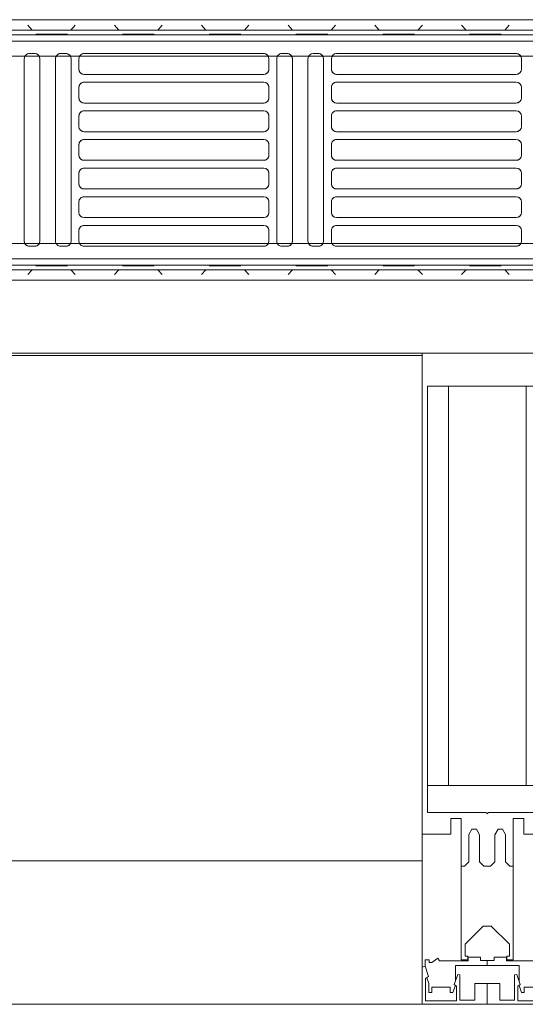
# Model space of a CAD drawing. Header units: millimetres. Extents: x -43279 to 212857, y -33734 to 71307.
# Tile 21 of 70: x -33496 to -33302, y 5937 to 6315. Entities that reach past the tile are written whole.
import ezdxf

# ---------------------------------------------------------------- set-up
doc = ezdxf.new("R2010")
doc.units = ezdxf.units.MM
for name, color, linetype, lineweight in [('M-EQPM', 7, 'Continuous', 18), ('Импосты витража', 7, 'Continuous', 5), ('Панели витража', 7, 'Continuous', 5), ('Перекрытия', 7, 'Continuous', 5), ('Стены', 7, 'Continuous', 5), ('Элементы узлов', 7, 'Continuous', 5)]:
    doc.layers.add(name, color=color, linetype=linetype, lineweight=lineweight)

# ---------------------------------------------------------------- blocks, each defined once
blk = doc.blocks.new('PR_Радиатор_PradoUniversal_PRADO - 22-300-V1661-50_ОВ_L01_Отметка 0_Отопление - зависимый 2')
at = {"layer": 'M-EQPM'}
for p, q in [((532.9, -8), (-532.9, -8)), ((536, -12), (-536, -12)), ((-440, -22), (-9, -22)), ((-228.5, -21), (-159.5, -21)), ((-152.5, -21), (-150.5, -21)), ((-140.5, -21), (-138.5, -21)), ((-131.5, -21), (-62.5, -21)), ((-55.5, -21), (-53.5, -21)), ((-43.5, -21), (-41.5, -21)), ((-230.5, -27), (-230.5, -23)), ((-157.5, -23), (-157.5, -27)), ((-154.5, -93), (-154.5, -23)), ((-148.5, -23), (-148.5, -93)), ((-142.5, -93), (-142.5, -23)), ((-136.5, -23), (-136.5, -93)), ((-133.5, -27), (-133.5, -23)), ((-60.5, -23), (-60.5, -27)), ((-57.5, -93), (-57.5, -23)), ((-51.5, -23), (-51.5, -93)), ((-45.5, -93), (-45.5, -23)), ((-39.5, -23), (-39.5, -93)), ((-159.5, -29), (-228.5, -29)), ((-62.5, -29), (-131.5, -29)), ((-230.5, -38), (-230.5, -34)), ((-228.5, -32), (-159.5, -32)), ((-157.5, -34), (-157.5, -38)), ((-133.5, -38), (-133.5, -34)), ((-131.5, -32), (-62.5, -32)), ((-60.5, -34), (-60.5, -38)), ((-159.5, -40), (-228.5, -40)), ((-62.5, -40), (-131.5, -40)), ((-230.5, -49), (-230.5, -45)), ((-228.5, -43), (-159.5, -43)), ((-157.5, -45), (-157.5, -49)), ((-133.5, -49), (-133.5, -45)), ((-131.5, -43), (-62.5, -43)), ((-60.5, -45), (-60.5, -49)), ((-159.5, -51), (-228.5, -51)), ((-62.5, -51), (-131.5, -51)), ((-230.5, -60), (-230.5, -56)), ((-228.5, -54), (-159.5, -54)), ((-157.5, -56), (-157.5, -60)), ((-133.5, -60), (-133.5, -56)), ((-131.5, -54), (-62.5, -54)), ((-60.5, -56), (-60.5, -60)), ((-159.5, -62), (-228.5, -62)), ((-62.5, -62), (-131.5, -62)), ((-230.5, -71), (-230.5, -67)), ((-228.5, -65), (-159.5, -65)), ((-157.5, -67), (-157.5, -71)), ((-133.5, -71), (-133.5, -67)), ((-131.5, -65), (-62.5, -65)), ((-60.5, -67), (-60.5, -71)), ((-159.5, -73), (-228.5, -73)), ((-62.5, -73), (-131.5, -73)), ((-230.5, -82), (-230.5, -78)), ((-228.5, -76), (-159.5, -76)), ((-157.5, -78), (-157.5, -82)), ((-133.5, -82), (-133.5, -78)), ((-131.5, -76), (-62.5, -76)), ((-60.5, -78), (-60.5, -82)), ((-159.5, -84), (-228.5, -84)), ((-62.5, -84), (-131.5, -84)), ((-230.5, -93), (-230.5, -89)), ((-228.5, -87), (-159.5, -87)), ((-157.5, -89), (-157.5, -93)), ((-133.5, -93), (-133.5, -89)), ((-131.5, -87), (-62.5, -87)), ((-60.5, -89), (-60.5, -93)), ((-9, -94), (-440, -94)), ((-159.5, -95), (-228.5, -95)), ((-150.5, -95), (-152.5, -95)), ((-138.5, -95), (-140.5, -95)), ((-62.5, -95), (-131.5, -95)), ((-53.5, -95), (-55.5, -95)), ((-41.5, -95), (-43.5, -95)), ((-536, -104), (536, -104)), ((-532.9, -108), (532.9, -108))]:
    blk.add_line(p, q, dxfattribs=at)
at = {"layer": 'M-EQPM', "color": 254, "true_color": 0xe6e6e6}
for p, q in [((-224.97, -8), (-227.67, -8)), ((-227.67, -8), (-224.97, -8)), ((-225.79, -10.11), (-224.1, -12)), ((-224.1, -12), (-225.79, -10.11)), ((-208.37, -8), (-224.97, -8)), ((-224.97, -8), (-208.37, -8)), ((-207.54, -10.11), (-209.23, -12)), ((-209.23, -12), (-207.54, -10.11)), ((-208.37, -8), (-205.67, -8)), ((-205.67, -8), (-208.37, -8)), ((-191.63, -8), (-194.33, -8)), ((-194.33, -8), (-191.63, -8)), ((-192.46, -10.11), (-190.77, -12)), ((-190.77, -12), (-192.46, -10.11)), ((-175.03, -8), (-191.63, -8)), ((-191.63, -8), (-175.03, -8)), ((-174.21, -10.11), (-175.9, -12)), ((-175.9, -12), (-174.21, -10.11)), ((-175.03, -8), (-172.33, -8)), ((-172.33, -8), (-175.03, -8)), ((-158.3, -8), (-161, -8)), ((-161, -8), (-158.3, -8)), ((-159.12, -10.11), (-157.44, -12)), ((-157.44, -12), (-159.12, -10.11)), ((-141.7, -8), (-158.3, -8)), ((-158.3, -8), (-141.7, -8)), ((-140.88, -10.11), (-142.56, -12)), ((-142.56, -12), (-140.88, -10.11)), ((-141.7, -8), (-139, -8)), ((-139, -8), (-141.7, -8)), ((-124.97, -8), (-127.67, -8)), ((-127.67, -8), (-124.97, -8)), ((-125.79, -10.11), (-124.1, -12)), ((-124.1, -12), (-125.79, -10.11)), ((-108.37, -8), (-124.97, -8)), ((-124.97, -8), (-108.37, -8)), ((-107.54, -10.11), (-109.23, -12)), ((-109.23, -12), (-107.54, -10.11)), ((-108.37, -8), (-105.67, -8)), ((-105.67, -8), (-108.37, -8)), ((-91.63, -8), (-94.33, -8)), ((-94.33, -8), (-91.63, -8)), ((-92.46, -10.11), (-90.77, -12)), ((-90.77, -12), (-92.46, -10.11)), ((-75.03, -8), (-91.63, -8)), ((-91.63, -8), (-75.03, -8)), ((-74.21, -10.11), (-75.9, -12)), ((-75.9, -12), (-74.21, -10.11)), ((-75.03, -8), (-72.33, -8)), ((-72.33, -8), (-75.03, -8)), ((-58.3, -8), (-61, -8)), ((-61, -8), (-58.3, -8)), ((-59.12, -10.11), (-57.44, -12)), ((-57.44, -12), (-59.12, -10.11)), ((-41.7, -8), (-58.3, -8)), ((-58.3, -8), (-41.7, -8)), ((-40.88, -10.11), (-42.56, -12)), ((-42.56, -12), (-40.88, -10.11)), ((-41.7, -8), (-39, -8)), ((-39, -8), (-41.7, -8)), ((-536, -12), (536, -12)), ((-445.9, -13.8), (445.9, -13.8)), ((311.1, -16.2), (-311.1, -16.2)), ((-9, -22), (-440, -22)), ((-159.5, -21), (-228.5, -21)), ((-150.5, -21), (-152.5, -21)), ((-138.5, -21), (-140.5, -21)), ((-62.5, -21), (-131.5, -21)), ((-53.5, -21), (-55.5, -21)), ((-41.5, -21), (-43.5, -21)), ((-230.5, -23), (-230.5, -27)), ((-157.5, -27), (-157.5, -23)), ((-154.5, -23), (-154.5, -93)), ((-148.5, -93), (-148.5, -23)), ((-142.5, -23), (-142.5, -93)), ((-136.5, -93), (-136.5, -23)), ((-133.5, -23), (-133.5, -27)), ((-60.5, -27), (-60.5, -23)), ((-57.5, -23), (-57.5, -93)), ((-51.5, -93), (-51.5, -23)), ((-45.5, -23), (-45.5, -93)), ((-39.5, -93), (-39.5, -23)), ((-228.5, -29), (-159.5, -29)), ((-131.5, -29), (-62.5, -29)), ((-230.5, -34), (-230.5, -38)), ((-159.5, -32), (-228.5, -32)), ((-157.5, -38), (-157.5, -34)), ((-133.5, -34), (-133.5, -38)), ((-62.5, -32), (-131.5, -32)), ((-60.5, -38), (-60.5, -34)), ((-228.5, -40), (-159.5, -40)), ((-131.5, -40), (-62.5, -40)), ((-230.5, -45), (-230.5, -49)), ((-159.5, -43), (-228.5, -43)), ((-157.5, -49), (-157.5, -45)), ((-133.5, -45), (-133.5, -49)), ((-62.5, -43), (-131.5, -43)), ((-60.5, -49), (-60.5, -45)), ((-228.5, -51), (-159.5, -51)), ((-131.5, -51), (-62.5, -51)), ((-230.5, -56), (-230.5, -60)), ((-159.5, -54), (-228.5, -54)), ((-157.5, -60), (-157.5, -56)), ((-133.5, -56), (-133.5, -60)), ((-62.5, -54), (-131.5, -54)), ((-60.5, -60), (-60.5, -56)), ((-228.5, -62), (-159.5, -62)), ((-131.5, -62), (-62.5, -62)), ((-230.5, -67), (-230.5, -71)), ((-159.5, -65), (-228.5, -65)), ((-157.5, -71), (-157.5, -67)), ((-133.5, -67), (-133.5, -71)), ((-62.5, -65), (-131.5, -65)), ((-60.5, -71), (-60.5, -67)), ((-228.5, -73), (-159.5, -73)), ((-131.5, -73), (-62.5, -73)), ((-230.5, -78), (-230.5, -82)), ((-159.5, -76), (-228.5, -76)), ((-157.5, -82), (-157.5, -78)), ((-133.5, -78), (-133.5, -82)), ((-62.5, -76), (-131.5, -76)), ((-60.5, -82), (-60.5, -78)), ((-228.5, -84), (-159.5, -84)), ((-131.5, -84), (-62.5, -84)), ((-230.5, -89), (-230.5, -93)), ((-159.5, -87), (-228.5, -87)), ((-157.5, -93), (-157.5, -89)), ((-133.5, -89), (-133.5, -93)), ((-62.5, -87), (-131.5, -87)), ((-60.5, -93), (-60.5, -89)), ((-440, -94), (-9, -94)), ((-228.5, -95), (-159.5, -95)), ((-152.5, -95), (-150.5, -95)), ((-140.5, -95), (-138.5, -95)), ((-131.5, -95), (-62.5, -95)), ((-55.5, -95), (-53.5, -95)), ((-43.5, -95), (-41.5, -95)), ((-311.1, -99.8), (311.1, -99.8)), ((536, -104), (-536, -104)), ((445.9, -102.2), (-445.9, -102.2)), ((-225.79, -105.89), (-224.1, -104)), ((-224.1, -104), (-225.79, -105.89)), ((-207.54, -105.89), (-209.23, -104)), ((-209.23, -104), (-207.54, -105.89)), ((-192.46, -105.89), (-190.77, -104)), ((-190.77, -104), (-192.46, -105.89)), ((-174.21, -105.89), (-175.9, -104)), ((-175.9, -104), (-174.21, -105.89)), ((-159.12, -105.89), (-157.44, -104)), ((-157.44, -104), (-159.12, -105.89)), ((-140.88, -105.89), (-142.56, -104)), ((-142.56, -104), (-140.88, -105.89)), ((-125.79, -105.89), (-124.1, -104)), ((-124.1, -104), (-125.79, -105.89)), ((-107.54, -105.89), (-109.23, -104)), ((-109.23, -104), (-107.54, -105.89)), ((-92.46, -105.89), (-90.77, -104)), ((-90.77, -104), (-92.46, -105.89)), ((-74.21, -105.89), (-75.9, -104)), ((-75.9, -104), (-74.21, -105.89)), ((-59.12, -105.89), (-57.44, -104)), ((-57.44, -104), (-59.12, -105.89)), ((-40.88, -105.89), (-42.56, -104)), ((-42.56, -104), (-40.88, -105.89)), ((-224.97, -108), (-227.67, -108)), ((-227.67, -108), (-224.97, -108)), ((-208.37, -108), (-224.97, -108)), ((-224.97, -108), (-208.37, -108)), ((-208.37, -108), (-205.67, -108)), ((-205.67, -108), (-208.37, -108)), ((-191.63, -108), (-194.33, -108)), ((-194.33, -108), (-191.63, -108)), ((-175.03, -108), (-191.63, -108)), ((-191.63, -108), (-175.03, -108)), ((-175.03, -108), (-172.33, -108)), ((-172.33, -108), (-175.03, -108)), ((-158.3, -108), (-161, -108)), ((-161, -108), (-158.3, -108)), ((-141.7, -108), (-158.3, -108)), ((-158.3, -108), (-141.7, -108)), ((-141.7, -108), (-139, -108)), ((-139, -108), (-141.7, -108)), ((-124.97, -108), (-127.67, -108)), ((-127.67, -108), (-124.97, -108)), ((-108.37, -108), (-124.97, -108)), ((-124.97, -108), (-108.37, -108)), ((-108.37, -108), (-105.67, -108)), ((-105.67, -108), (-108.37, -108)), ((-91.63, -108), (-94.33, -108)), ((-94.33, -108), (-91.63, -108)), ((-75.03, -108), (-91.63, -108)), ((-91.63, -108), (-75.03, -108)), ((-75.03, -108), (-72.33, -108)), ((-72.33, -108), (-75.03, -108)), ((-58.3, -108), (-61, -108)), ((-61, -108), (-58.3, -108)), ((-41.7, -108), (-58.3, -108)), ((-58.3, -108), (-41.7, -108)), ((-41.7, -108), (-39, -108)), ((-39, -108), (-41.7, -108))]:
    blk.add_line(p, q, dxfattribs=at)
at = {"layer": 'M-EQPM', "color": 7, "true_color": 0xfefefe}
for p, q in [((445.9, -13.8), (-445.9, -13.8)), ((-311.1, -16.2), (311.1, -16.2)), ((311.1, -99.8), (-311.1, -99.8)), ((-445.9, -102.2), (445.9, -102.2))]:
    blk.add_line(p, q, dxfattribs=at)
at = {"layer": 'M-EQPM', "color": 7, "true_color": 0xfcfcfc}
for p, q in [((-222.47, -13.5), (-222.77, -13.5)), ((-222.77, -13.5), (-222.18, -13.5)), ((-221.77, -13.5), (-222.47, -13.5)), ((-222.18, -13.5), (-220.75, -13.5)), ((-211.57, -13.5), (-221.77, -13.5)), ((-220.75, -13.5), (-211.57, -13.5)), ((-211.57, -13.5), (-210.86, -13.5)), ((-210.86, -13.5), (-211.57, -13.5)), ((-210.86, -13.5), (-210.57, -13.5)), ((-210.57, -13.5), (-210.86, -13.5)), ((-188.43, -13.5), (-189.43, -13.5)), ((-189.43, -13.5), (-188.84, -13.5)), ((-188.84, -13.5), (-187.42, -13.5)), ((-178.23, -13.5), (-188.43, -13.5)), ((-187.42, -13.5), (-178.23, -13.5)), ((-178.23, -13.5), (-177.23, -13.5)), ((-177.53, -13.5), (-178.23, -13.5)), ((-177.23, -13.5), (-177.53, -13.5)), ((-155.81, -13.5), (-156.1, -13.5)), ((-156.1, -13.5), (-154.08, -13.5)), ((-155.1, -13.5), (-155.81, -13.5)), ((-144.9, -13.5), (-155.1, -13.5)), ((-154.08, -13.5), (-144.9, -13.5)), ((-144.9, -13.5), (-144.19, -13.5)), ((-143.9, -13.5), (-144.9, -13.5)), ((-144.19, -13.5), (-143.9, -13.5)), ((-121.77, -13.5), (-122.77, -13.5)), ((-122.77, -13.5), (-122.18, -13.5)), ((-122.18, -13.5), (-120.75, -13.5)), ((-111.57, -13.5), (-121.77, -13.5)), ((-120.75, -13.5), (-111.57, -13.5)), ((-111.57, -13.5), (-110.57, -13.5)), ((-110.57, -13.5), (-111.57, -13.5)), ((-89.14, -13.5), (-89.43, -13.5)), ((-89.43, -13.5), (-88.84, -13.5)), ((-88.43, -13.5), (-89.14, -13.5)), ((-88.84, -13.5), (-87.42, -13.5)), ((-78.23, -13.5), (-88.43, -13.5)), ((-87.42, -13.5), (-78.23, -13.5)), ((-78.23, -13.5), (-77.23, -13.5)), ((-77.23, -13.5), (-78.23, -13.5)), ((-55.81, -13.5), (-56.1, -13.5)), ((-56.1, -13.5), (-55.51, -13.5)), ((-55.1, -13.5), (-55.81, -13.5)), ((-55.51, -13.5), (-54.08, -13.5)), ((-44.9, -13.5), (-55.1, -13.5)), ((-54.08, -13.5), (-44.9, -13.5)), ((-44.9, -13.5), (-43.9, -13.5)), ((-43.9, -13.5), (-44.9, -13.5)), ((-440, -22), (-9, -22)), ((-9, -94), (-440, -94)), ((-222.47, -102.5), (-222.77, -102.5)), ((-222.77, -102.5), (-220.75, -102.5)), ((-221.77, -102.5), (-222.47, -102.5)), ((-211.57, -102.5), (-221.77, -102.5)), ((-220.75, -102.5), (-211.57, -102.5)), ((-211.57, -102.5), (-210.57, -102.5)), ((-210.86, -102.5), (-211.57, -102.5)), ((-210.57, -102.5), (-210.86, -102.5)), ((-188.43, -102.5), (-189.43, -102.5)), ((-189.43, -102.5), (-188.84, -102.5)), ((-188.84, -102.5), (-187.42, -102.5)), ((-178.23, -102.5), (-188.43, -102.5)), ((-187.42, -102.5), (-178.23, -102.5)), ((-178.23, -102.5), (-177.53, -102.5)), ((-177.23, -102.5), (-178.23, -102.5)), ((-177.53, -102.5), (-177.23, -102.5)), ((-155.1, -102.5), (-156.1, -102.5)), ((-156.1, -102.5), (-154.08, -102.5)), ((-144.9, -102.5), (-155.1, -102.5)), ((-154.08, -102.5), (-144.9, -102.5)), ((-144.9, -102.5), (-143.9, -102.5)), ((-144.19, -102.5), (-144.9, -102.5)), ((-143.9, -102.5), (-144.19, -102.5)), ((-122.47, -102.5), (-122.77, -102.5)), ((-122.77, -102.5), (-120.75, -102.5)), ((-121.77, -102.5), (-122.47, -102.5)), ((-111.57, -102.5), (-121.77, -102.5)), ((-120.75, -102.5), (-111.57, -102.5)), ((-111.57, -102.5), (-110.57, -102.5)), ((-110.86, -102.5), (-111.57, -102.5)), ((-110.57, -102.5), (-110.86, -102.5)), ((-88.43, -102.5), (-89.43, -102.5)), ((-89.43, -102.5), (-88.84, -102.5)), ((-88.84, -102.5), (-87.42, -102.5)), ((-78.23, -102.5), (-88.43, -102.5)), ((-87.42, -102.5), (-78.23, -102.5)), ((-78.23, -102.5), (-77.23, -102.5)), ((-77.23, -102.5), (-78.23, -102.5)), ((-55.1, -102.5), (-56.1, -102.5)), ((-56.1, -102.5), (-54.08, -102.5)), ((-44.9, -102.5), (-55.1, -102.5)), ((-54.08, -102.5), (-44.9, -102.5)), ((-44.9, -102.5), (-43.9, -102.5)), ((-43.9, -102.5), (-44.9, -102.5))]:
    blk.add_line(p, q, dxfattribs=at)
at = {"layer": 'M-EQPM'}
for centre, start, end in [((-228.5, -23), 90, 180), ((-228.5, -23), 105, 180), ((-159.5, -23), 360, 90), ((-159.5, -23), 360, 90), ((-152.5, -23), 90, 180), ((-152.5, -23), 105, 180), ((-150.5, -23), 0, 90), ((-150.5, -23), 360, 90), ((-140.5, -23), 90, 180), ((-140.5, -23), 105, 180), ((-138.5, -23), 360, 90), ((-138.5, -23), 360, 90), ((-131.5, -23), 90, 180), ((-131.5, -23), 105, 180), ((-62.5, -23), 360, 90), ((-62.5, -23), 360, 90), ((-55.5, -23), 90, 180), ((-55.5, -23), 105, 180), ((-53.5, -23), 360, 90), ((-53.5, -23), 360, 90), ((-43.5, -23), 90, 180), ((-43.5, -23), 105, 180), ((-41.5, -23), 0, 90), ((-41.5, -23), 360, 90), ((-228.5, -27), 180, 270), ((-228.5, -27), 195, 270), ((-159.5, -27), 270, 0), ((-159.5, -27), 270, 345), ((-131.5, -27), 180, 270), ((-131.5, -27), 195, 270), ((-62.5, -27), 270, 0), ((-62.5, -27), 270, 345), ((-228.5, -34), 90, 180), ((-228.5, -34), 90, 165), ((-159.5, -34), 0, 90), ((-159.5, -34), 15, 90), ((-131.5, -34), 90, 180), ((-131.5, -34), 90, 165), ((-62.5, -34), 0, 90), ((-62.5, -34), 15, 90), ((-228.5, -38), 180, 270), ((-228.5, -38), 195, 270), ((-159.5, -38), 270, 0), ((-159.5, -38), 270, 345), ((-131.5, -38), 180, 270), ((-131.5, -38), 195, 270), ((-62.5, -38), 270, 0), ((-62.5, -38), 270, 345), ((-228.5, -45), 90, 180), ((-228.5, -45), 90, 165), ((-159.5, -45), 0, 90), ((-159.5, -45), 15, 90), ((-131.5, -45), 90, 180), ((-131.5, -45), 90, 165), ((-62.5, -45), 360, 90), ((-62.5, -45), 15, 90), ((-228.5, -49), 180, 270), ((-159.5, -49), 270, 0), ((-131.5, -49), 180, 270), ((-62.5, -49), 270, 0), ((-228.5, -49), 195, 270), ((-159.5, -49), 270, 345), ((-131.5, -49), 195, 270), ((-62.5, -49), 270, 345), ((-228.5, -56), 90, 180), ((-228.5, -56), 90, 165), ((-159.5, -56), 0, 90), ((-159.5, -56), 15, 90), ((-131.5, -56), 90, 180), ((-131.5, -56), 90, 165), ((-62.5, -56), 360, 90), ((-62.5, -56), 15, 90), ((-228.5, -60), 180, 270), ((-159.5, -60), 270, 0), ((-131.5, -60), 180, 270), ((-62.5, -60), 270, 0), ((-228.5, -60), 195, 270), ((-159.5, -60), 270, 345), ((-131.5, -60), 195, 270), ((-62.5, -60), 270, 345), ((-228.5, -67), 90, 180), ((-228.5, -67), 90, 165), ((-159.5, -67), 0, 90), ((-159.5, -67), 15, 90), ((-131.5, -67), 90, 180), ((-131.5, -67), 90, 165), ((-62.5, -67), 0, 90), ((-62.5, -67), 15, 90), ((-228.5, -71), 180, 270), ((-228.5, -71), 195, 270), ((-159.5, -71), 270, 0), ((-159.5, -71), 270, 345), ((-131.5, -71), 180, 270), ((-131.5, -71), 195, 270), ((-62.5, -71), 270, 0), ((-62.5, -71), 270, 345), ((-228.5, -78), 90, 180), ((-228.5, -78), 90, 165), ((-159.5, -78), 0, 90), ((-159.5, -78), 15, 90), ((-131.5, -78), 90, 180), ((-131.5, -78), 90, 165), ((-62.5, -78), 360, 90), ((-62.5, -78), 15, 90), ((-228.5, -82), 180, 270), ((-228.5, -82), 195, 270), ((-159.5, -82), 270, 0), ((-159.5, -82), 270, 345), ((-131.5, -82), 180, 270), ((-131.5, -82), 195, 270), ((-62.5, -82), 270, 0), ((-62.5, -82), 270, 345), ((-228.5, -89), 90, 180), ((-228.5, -89), 90, 165), ((-159.5, -89), 0, 90), ((-159.5, -89), 15, 90), ((-131.5, -89), 90, 180), ((-131.5, -89), 90, 165), ((-62.5, -89), 360, 90), ((-62.5, -89), 15, 90), ((-228.5, -93), 180, 270), ((-228.5, -93), 180, 255), ((-159.5, -93), 270, 360), ((-159.5, -93), 270, 360), ((-152.5, -93), 180, 270), ((-152.5, -93), 180, 255), ((-150.5, -93), 270, 360), ((-150.5, -93), 270, 360), ((-140.5, -93), 180, 270), ((-140.5, -93), 180, 255), ((-138.5, -93), 270, 0), ((-138.5, -93), 270, 0), ((-131.5, -93), 180, 270), ((-131.5, -93), 180, 255), ((-62.5, -93), 270, 0), ((-62.5, -93), 270, 0), ((-55.5, -93), 180, 270), ((-55.5, -93), 180, 255), ((-53.5, -93), 270, 0), ((-53.5, -93), 270, 360), ((-43.5, -93), 180, 270), ((-43.5, -93), 180, 255), ((-41.5, -93), 270, 0), ((-41.5, -93), 270, 0)]:
    blk.add_arc(centre, 2, start, end, dxfattribs=at)
at = {"layer": 'M-EQPM', "color": 254, "true_color": 0xe6e6e6}
for centre, start, end in [((-228.5, -23), 90, 105), ((-152.5, -23), 90, 105), ((-140.5, -23), 90, 105), ((-131.5, -23), 90, 105), ((-55.5, -23), 90, 105), ((-43.5, -23), 90, 105), ((-228.5, -27), 180, 195), ((-159.5, -27), 345, 360), ((-131.5, -27), 180, 195), ((-62.5, -27), 345, 360), ((-228.5, -34), 165, 180), ((-159.5, -34), 360, 15), ((-131.5, -34), 165, 180), ((-62.5, -34), 360, 15), ((-228.5, -38), 180, 195), ((-159.5, -38), 345, 360), ((-131.5, -38), 180, 195), ((-62.5, -38), 345, 360), ((-228.5, -45), 165, 180), ((-159.5, -45), 360, 15), ((-131.5, -45), 165, 180), ((-62.5, -45), 360, 15), ((-228.5, -49), 180, 195), ((-159.5, -49), 345, 360), ((-131.5, -49), 180, 195), ((-62.5, -49), 345, 360), ((-228.5, -56), 165, 180), ((-159.5, -56), 360, 15), ((-131.5, -56), 165, 180), ((-62.5, -56), 360, 15), ((-228.5, -60), 180, 195), ((-159.5, -60), 345, 0), ((-131.5, -60), 180, 195), ((-62.5, -60), 345, 360), ((-228.5, -67), 165, 180), ((-159.5, -67), 360, 15), ((-131.5, -67), 165, 180), ((-62.5, -67), 360, 15), ((-228.5, -71), 180, 195), ((-159.5, -71), 345, 360), ((-131.5, -71), 180, 195), ((-62.5, -71), 345, 360), ((-228.5, -78), 165, 180), ((-159.5, -78), 360, 15), ((-131.5, -78), 165, 180), ((-62.5, -78), 360, 15), ((-228.5, -82), 180, 195), ((-159.5, -82), 345, 0), ((-131.5, -82), 180, 195), ((-62.5, -82), 345, 360), ((-228.5, -89), 165, 180), ((-159.5, -89), 360, 15), ((-131.5, -89), 165, 180), ((-62.5, -89), 360, 15), ((-228.5, -93), 255, 270), ((-152.5, -93), 255, 270), ((-140.5, -93), 255, 270), ((-131.5, -93), 255, 270), ((-55.5, -93), 255, 270), ((-43.5, -93), 255, 270)]:
    blk.add_arc(centre, 2, start, end, dxfattribs=at)
blk = doc.blocks.new('A$Cc29e8ddc')
at = {"layer": 'M-EQPM', "color": 254, "true_color": 0xe6e6e6, "rotation": 180}
blk.add_blockref('PR_Радиатор_PradoUniversal_PRADO - 22-300-V1661-50_ОВ_L01_Отметка 0_Отопление - зависимый 2', (1093.41, 20.89), dxfattribs=at)
blk = doc.blocks.new('System Panel - A_PAN_Glass-5786399-50_AS_Plan_L01_Маркировочный часть 6- зависимый')
at = {"layer": 'Панели витража'}
for p, q in [((717.5, 0), (-717.5, 0)), ((-717.5, 0), (-717.5, -55)), ((-717.5, -55), (717.5, -55))]:
    blk.add_line(p, q, dxfattribs=at)
blk = doc.blocks.new('Rectangular Mullion - 50Wx250H-2623690-50_AS_Plan_L01_Маркировочный часть 6- зависимый')
at = {"layer": 'Элементы узлов'}
for p, q in [((-25, 65.25), (-25, 250)), ((-25, 250), (0, 250)), ((25, 250), (0, 250)), ((25, 65.25), (25, 250)), ((-23, 237.3), (0, 237.3)), ((-23, 237.3), (-23, 73.55)), ((-14.9, 83.95), (-14.9, 237.3)), ((23, 237.3), (0, 237.3)), ((14.9, 83.95), (14.9, 237.3)), ((23, 237.3), (23, 73.55)), ((0, 83.95), (-23, 83.95)), ((0, 83.95), (23, 83.95)), ((-0.5, 73.55), (-23, 73.55)), ((0.5, 73.55), (23, 73.55)), ((-14, 71.25), (-14, 65.25)), ((-10, 71.25), (-14, 71.25)), ((-10, 53), (-10, 71.25)), ((10, 71.25), (14, 71.25)), ((10, 53), (10, 71.25)), ((14, 71.25), (14, 65.25)), ((-14, 65.25), (-25, 65.25)), ((-7.04, 65.22), (-5.87, 67.25)), ((-7.04, 65.22), (-7.04, 54.66)), ((-4.13, 67.25), (-5.87, 67.25)), ((-4.13, 67.25), (-2.92, 65.06)), ((-2.92, 65.06), (-2.92, 54.62)), ((4.13, 67.25), (2.92, 65.06)), ((2.92, 65.06), (2.92, 54.62)), ((4.13, 67.25), (5.87, 67.25)), ((7.04, 65.22), (5.87, 67.25)), ((7.04, 65.22), (7.04, 54.66)), ((14, 65.25), (25, 65.25)), ((-8.7, 53), (-10, 53)), ((-10, 53), (-10, 17)), ((-8.7, 53), (-7.04, 54.66)), ((-1.3, 53), (-2.92, 54.62)), ((0, 53), (-1.3, 53)), ((0, 53), (1.3, 53)), ((1.3, 53), (2.92, 54.62)), ((8.7, 53), (7.04, 54.66)), ((8.7, 53), (10, 53)), ((10, 53), (10, 17)), ((-8.5, 22.99), (-1.51, 29.98)), ((-1.51, 29.98), (0, 29.98)), ((1.51, 29.98), (0, 29.98)), ((8.5, 22.99), (1.51, 29.98)), ((-8.5, 18.46), (-8.5, 22.99)), ((8.5, 18.46), (8.5, 22.99)), ((-22.32, 17), (-23.85, 17)), ((-23.85, 17), (-23.85, 14.57)), ((-22.32, 17), (-22.32, 16.02)), ((-22.32, 16.02), (-21.33, 16.02)), ((-19, 17.65), (-21.33, 16.02)), ((-18.37, 16.6), (-19, 17.65)), ((-7.38, 16.6), (-18.37, 16.6)), ((-10, 17), (-7.5, 17)), ((-7.5, 18.46), (-8.5, 18.46)), ((-7.5, 17), (-7.5, 18.46)), ((-7.38, 18), (-7.38, 16.6)), ((-2.63, 18), (-7.38, 18)), ((-2.63, 18), (-2.63, 16.83)), ((-2.63, 16.83), (0, 16.83)), ((2.63, 16.83), (0, 16.83)), ((0, 14.8), (0, 16.83)), ((0, 14.8), (0, 16.83)), ((2.63, 18), (2.63, 16.83)), ((2.63, 18), (7.38, 18)), ((7.38, 18), (7.38, 16.6)), ((7.38, 16.6), (18.37, 16.6)), ((7.5, 18.46), (8.5, 18.46)), ((7.5, 17), (7.5, 18.46)), ((10, 17), (7.5, 17)), ((18.37, 16.6), (19, 17.65)), ((19, 17.65), (21.33, 16.02)), ((22.32, 16.02), (21.33, 16.02)), ((22.32, 17), (22.32, 16.02)), ((22.32, 17), (23.85, 17)), ((23.85, 17), (23.85, 14.57)), ((-23.85, 14.57), (-25, 14.23)), ((-25, 0), (-25, 14.23)), ((-22.52, 10.58), (-23.85, 14.57)), ((-12.7, 7.62), (-11.34, 11.4)), ((-12.2, 9.01), (-12.2, 14.8)), ((-12.2, 14.8), (0, 14.8)), ((-10.5, 11.23), (-11.26, 11.4)), ((12.2, 14.8), (0, 14.8)), ((10.5, 11.23), (11.26, 11.4)), ((12.7, 7.62), (11.34, 11.4)), ((12.2, 9.01), (12.2, 14.8)), ((22.52, 10.58), (23.85, 14.57)), ((23.85, 14.57), (25, 14.23)), ((25, 0), (25, 14.23)), ((-22.52, 10.58), (-23.7, 9.89)), ((-23.7, 1.3), (-23.7, 9.89)), ((-23.23, 10.16), (-22.5, 7.97)), ((-22.5, 7.97), (-22.5, 4.5)), ((-12.7, 7.62), (-11.8, 6.89)), ((-10.5, 1.5), (-10.5, 11.23)), ((0, 8), (-4.8, 8)), ((-4.8, 1.5), (-4.8, 8)), ((0, 0), (0, 8)), ((0, 8), (4.8, 8)), ((0, 0), (0, 8)), ((4.8, 1.5), (4.8, 8)), ((10.5, 1.5), (10.5, 11.23)), ((12.7, 7.62), (11.8, 6.89)), ((23.23, 10.16), (22.5, 7.97)), ((22.5, 7.97), (22.5, 4.5)), ((22.52, 10.58), (23.7, 9.89)), ((23.7, 1.3), (23.7, 9.89)), ((-21.3, 4.5), (-22.5, 4.5)), ((-21.3, 4.5), (-21.3, 6.5)), ((-21.3, 6.5), (-14.2, 6.5)), ((-14.2, 6.5), (-14.2, 4.5)), ((-13.17, 4.5), (-14.2, 4.5)), ((-13.17, 4.5), (-12.2, 7.21)), ((-11.8, 1.3), (-11.8, 6.89)), ((11.8, 1.3), (11.8, 6.89)), ((13.17, 4.5), (12.2, 7.21)), ((13.17, 4.5), (14.2, 4.5)), ((21.3, 6.5), (14.2, 6.5)), ((14.2, 6.5), (14.2, 4.5)), ((21.3, 4.5), (21.3, 6.5)), ((21.3, 4.5), (22.5, 4.5)), ((-23.7, 1.3), (-11.8, 1.3)), ((-4.8, 1.5), (-10.5, 1.5)), ((4.8, 1.5), (10.5, 1.5)), ((23.7, 1.3), (11.8, 1.3)), ((-25, 0), (0, 0)), ((25, 0), (0, 0))]:
    blk.add_line(p, q, dxfattribs=at)
for centre, start, end in [((-0.5, 73.05), 360, 90), ((0.5, 73.05), 90, 180)]:
    blk.add_arc(centre, 0.5, start, end, dxfattribs=at)
blk = doc.blocks.new('Rectangular Mullion - R_StandardFrame_50Wx250H-5786398-50_AS_Plan_L01_Маркировочный часть 6- зависимый')
at = {"layer": 'Импосты витража', "lineweight": 9}
for p, q in [((-25, 0), (-25, 250)), ((-25, 250), (25, 250)), ((25, 250), (25, 0)), ((25, 0), (-25, 0))]:
    blk.add_line(p, q, dxfattribs=at)
blk = doc.blocks.new('Rectangular Mullion - R_StandardFrame_50Wx250H-4597545-50_AS_Plan_L01_Маркировочный часть 6- зависимый')
at = {"layer": 'Импосты витража'}
for p, q in [((89503.72, 91078.49), (88068.71, 91078.44)), ((88068.71, 91078.44), (89503.72, 91078.49))]:
    blk.add_line(p, q, dxfattribs=at)
blk = doc.blocks.new('Rectangular Mullion - R_StandardFrame_50Wx250H-4597699-50_AS_Plan_L01_Маркировочный часть 6- зависимый')
at = {"layer": 'Импосты витража'}
for p, q in [((88068.71, 91078.44), (86508.72, 91078.39)), ((86508.72, 91078.39), (88068.71, 91078.44))]:
    blk.add_line(p, q, dxfattribs=at)

msp = doc.modelspace()

# ---------------------------------------------------------------- linework, layer by layer
at = {"layer": 'Перекрытия'}
for p, q in [((-33341.58, 6186.02), (-34627.37, 6186.02)), ((-34627.37, 6186.02), (-33341.58, 6186.02))]:
    msp.add_line(p, q, dxfattribs=at)
at = {"layer": 'Стены'}
for p, q in [((-34626.57, 6186.82), (-33341.58, 6186.82)), ((-33341.58, 6186.02), (-34626.57, 6186.02))]:
    msp.add_line(p, q, dxfattribs=at)

# ---------------------------------------------------------------- block references
at = {"layer": 'Импосты витража', "lineweight": 5, "extrusion": (0, 0, -1), "rotation": 359.9981915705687}
for name in ['Rectangular Mullion - 50Wx250H-2623690-50_AS_Plan_L01_Маркировочный часть 6- зависимый', 'Rectangular Mullion - R_StandardFrame_50Wx250H-5786398-50_AS_Plan_L01_Маркировочный часть 6- зависимый']:
    msp.add_blockref(name, (33316.58, 5936.87), dxfattribs=at)
at = {"layer": 'Импосты витража', "lineweight": 5}
for name in ['Rectangular Mullion - R_StandardFrame_50Wx250H-4597545-50_AS_Plan_L01_Маркировочный часть 6- зависимый', 'Rectangular Mullion - R_StandardFrame_50Wx250H-4597699-50_AS_Plan_L01_Маркировочный часть 6- зависимый']:
    msp.add_blockref(name, (-121385.29, -85141.57), dxfattribs=at)
at = {"layer": 'Панели витража', "lineweight": 5, "rotation": 180.0018084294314}
msp.add_blockref('System Panel - A_PAN_Glass-5786399-50_AS_Plan_L01_Маркировочный часть 6- зависимый', (-34059.07, 5936.85), dxfattribs=at)
at = {"layer": 'Стены', "linetype": 'ByBlock'}
msp.add_blockref('A$Cc29e8ddc', (-34627.37, 6186.02), dxfattribs=at)

doc.saveas('drawing.dxf')
